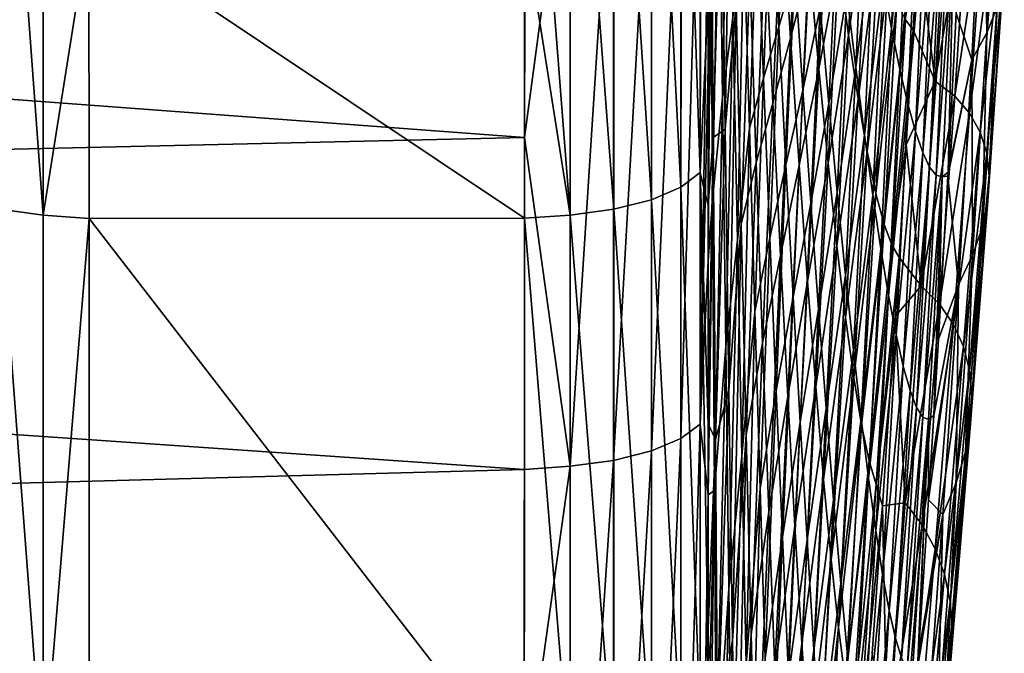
# Model space of a CAD drawing. Header units: metres. Extents: x -128 to 146, y -23 to 80.
# Tile 85 of 113: x 141.76 to 145.51, y -8.53 to -6.12. Entities that reach past the tile are written whole.
import ezdxf

# ---------------------------------------------------------------- set-up
doc = ezdxf.new("R2010")
doc.units = ezdxf.units.M
doc.layers.add('solid_509241_SW0001', color=7, linetype='CONTINUOUS')

msp = doc.modelspace()

# ---------------------------------------------------------------- linework, layer by layer
at = {"layer": 'solid_509241_SW0001'}
for points in [[(144.275162, -4.557717, -78.633774), (144.349167, -4.52015, -78.475853), (144.348129, -6.702394, -77.81765)], [(144.348129, -6.702394, -77.81765), (144.349167, -4.52015, -78.475853), (144.378662, -6.034151, -77.864029)], [(144.162537, -4.589699, -78.768387), (144.275162, -4.557717, -78.633774), (144.27449, -6.75818, -77.970268)], [(144.27449, -6.75818, -77.970268), (144.275162, -4.557717, -78.633774), (144.348129, -6.702394, -77.81765)], [(144.018585, -4.614018, -78.870934), (144.162537, -4.589699, -78.768387), (144.162155, -6.805737, -78.100456)], [(144.162155, -6.805737, -78.100456), (144.162537, -4.589699, -78.768387), (144.27449, -6.75818, -77.970268)], [(141.680786, -4.613736, -78.870644), (141.846634, -4.628851, -78.934631), (141.846649, -6.864189, -78.261658)], [(141.680939, -6.841564, -78.199539), (141.680786, -4.613736, -78.870644), (141.846649, -6.864189, -78.261658)], [(141.846649, -6.864189, -78.261658), (141.846634, -4.628851, -78.934631), (142.020386, -5.767063, -78.650414)], [(143.852661, -6.864544, -78.261711), (143.679626, -5.766415, -78.650604), (143.68042, -4.635886, -78.955261)], [(143.852661, -6.864544, -78.261711), (143.68042, -4.635886, -78.955261), (143.852661, -4.629095, -78.934753)], [(143.852661, -4.629095, -78.934753), (144.018585, -4.614018, -78.870934), (144.018433, -6.841977, -78.199753)], [(143.852661, -6.864544, -78.261711), (143.852661, -4.629095, -78.934753), (144.018433, -6.841977, -78.199753)], [(144.018433, -6.841977, -78.199753), (144.018585, -4.614018, -78.870934), (144.162155, -6.805737, -78.100456)], [(144.274277, -7.715122, 21.314451), (144.347946, -7.659813, 21.161533), (144.34903, -5.164608, 21.906147)], [(144.274994, -5.201832, 22.064268), (144.274277, -7.715122, 21.314451), (144.34903, -5.164608, 21.906147)], [(144.34903, -5.164608, 21.906147), (144.347946, -7.659813, 21.161533), (144.379272, -5.554326, 21.628904)], [(144.16188, -7.762271, 21.444881), (144.274277, -7.715122, 21.314451), (144.274994, -5.201832, 22.064268)], [(144.162277, -5.233521, 22.199026), (144.16188, -7.762271, 21.444881), (144.274994, -5.201832, 22.064268)], [(144.46434, -5.188384, -76.104645), (144.442429, -6.536731, -76.082695), (144.427673, -5.504173, -76.859726)], [(144.46434, -5.188384, -76.104645), (144.484116, -6.060229, -75.264511), (144.442429, -6.536731, -76.082695)], [(144.018051, -7.798193, 21.544344), (144.16188, -7.762271, 21.444881), (144.162277, -5.233521, 22.199026)], [(144.018204, -5.257614, 22.301655), (144.018051, -7.798193, 21.544344), (144.162277, -5.233521, 22.199026)], [(144.420197, -5.446071, 20.695765), (144.432571, -6.416849, 20.076418), (144.455063, -5.242867, 19.943699)], [(144.432571, -6.416849, 20.076418), (144.472504, -6.112024, 19.223696), (144.455063, -5.242867, 19.943699)], [(143.679413, -6.568477, 22.042122), (143.680252, -5.281326, 22.385433), (129.853088, -5.538712, 22.323143)], [(143.852142, -5.272543, 22.36548), (143.680252, -5.281326, 22.385433), (143.679413, -6.568477, 22.042122)], [(143.852142, -5.272543, 22.36548), (143.679413, -6.568477, 22.042122), (143.852158, -7.82055, 21.606369)], [(143.852142, -5.272543, 22.36548), (143.852158, -7.82055, 21.606369), (144.018204, -5.257614, 22.301655)], [(143.852158, -7.82055, 21.606369), (144.018051, -7.798193, 21.544344), (144.018204, -5.257614, 22.301655)], [(145.043701, -5.97474, 4.70016), (145.076416, -6.154571, 3.487348), (145.111694, -5.31182, 3.183988)], [(145.076416, -6.154571, 3.487348), (145.144684, -5.445695, 1.968334), (145.111694, -5.31182, 3.183988)], [(145.438919, -6.170441, -15.42115), (145.484528, -5.313806, -15.561392), (145.425446, -5.406533, -11.073367)], [(145.477829, -6.073153, -19.890648), (145.484528, -5.313806, -15.561392), (145.438919, -6.170441, -15.42115)], [(144.378662, -6.034151, -77.864029), (144.389038, -5.382559, -77.827515), (144.397598, -6.568968, -77.19548)], [(144.427673, -5.504173, -76.859726), (144.397598, -6.568968, -77.19548), (144.389038, -5.382559, -77.827515)], [(144.951508, -5.425565, -63.948784), (144.912659, -6.179736, -64.271484), (144.875473, -5.898609, -65.598656)], [(144.951508, -5.425565, -63.948784), (144.990173, -5.638029, -62.601871), (144.912659, -6.179736, -64.271484)], [(145.382202, -6.273897, -10.894394), (145.425446, -5.406533, -11.073367), (145.321976, -6.095117, -6.422192)], [(145.438919, -6.170441, -15.42115), (145.425446, -5.406533, -11.073367), (145.382202, -6.273897, -10.894394)], [(144.387589, -5.675288, 21.398518), (144.394928, -6.806575, 20.861803), (144.420197, -5.446071, 20.695765)], [(144.394928, -6.806575, 20.861803), (144.432571, -6.416849, 20.076418), (144.420197, -5.446071, 20.695765)], [(144.618393, -5.599796, 15.992693), (144.646561, -6.147459, 15.030798), (144.676727, -5.462416, 14.696959)], [(144.646561, -6.147459, 15.030798), (144.707901, -5.936367, 13.677938), (144.676727, -5.462416, 14.696959)], [(145.076416, -6.154571, 3.487348), (145.107925, -6.309975, 2.267641), (145.144684, -5.445695, 1.968334)], [(145.107925, -6.309975, 2.267641), (145.176361, -5.55778, 0.749534), (145.144684, -5.445695, 1.968334)], [(144.427673, -5.504173, -76.859726), (144.442429, -6.536731, -76.082695), (144.397598, -6.568968, -77.19548)], [(144.727127, -5.479085, -69.738449), (144.692062, -6.190593, -70.085518), (144.658936, -5.670331, -71.255341)], [(144.727127, -5.479085, -69.738449), (144.763641, -5.912128, -68.507507), (144.692062, -6.190593, -70.085518)], [(143.679413, -6.568477, 22.042122), (129.853088, -5.538712, 22.323143), (129.853088, -6.88491, 21.945341)], [(144.906281, -6.020831, 8.594975), (144.939987, -6.301893, 7.423451), (144.975006, -5.544415, 7.094951)], [(144.939987, -6.301893, 7.423451), (145.009872, -5.771091, 5.903534), (144.975006, -5.544415, 7.094951)], [(144.347946, -7.659813, 21.161533), (144.378845, -6.243063, 21.439791), (144.379272, -5.554326, 21.628904)], [(144.378845, -6.243063, 21.439791), (144.387589, -5.675288, 21.398518), (144.379272, -5.554326, 21.628904)], [(144.837173, -5.579792, -66.904625), (144.799408, -6.308722, -67.242882), (144.763641, -5.912128, -68.507507)], [(144.837173, -5.579792, -66.904625), (144.875473, -5.898609, -65.598656), (144.799408, -6.308722, -67.242882)], [(145.107925, -6.309975, 2.267641), (145.138184, -6.440521, 1.043551), (145.176361, -5.55778, 0.749534)], [(145.138184, -6.440521, 1.043551), (145.20668, -5.6479, -0.470124), (145.176361, -5.55778, 0.749534)], [(144.563995, -5.713643, 17.214931), (144.588715, -6.343127, 16.319578), (144.618393, -5.599796, 15.992693)], [(144.588715, -6.343127, 16.319578), (144.646561, -6.147459, 15.030798), (144.618393, -5.599796, 15.992693)], [(145.242126, -6.354897, -51.243168), (145.176529, -5.837297, -55.740585), (145.288513, -5.593208, -51.043354)], [(145.242126, -6.354897, -51.243168), (145.288513, -5.593208, -51.043354), (145.36676, -5.638175, -46.490364)], [(144.990173, -5.638029, -62.601871), (144.948578, -6.421479, -62.928242), (144.912659, -6.179736, -64.271484)], [(144.990173, -5.638029, -62.601871), (145.027328, -5.814034, -61.246578), (144.948578, -6.421479, -62.928242)], [(145.138184, -6.440521, 1.043551), (145.167145, -6.545966, -0.182472), (145.20668, -5.6479, -0.470124)], [(145.167145, -6.545966, -0.182472), (145.23558, -5.716055, -1.688383), (145.20668, -5.6479, -0.470124)], [(145.242126, -6.354897, -51.243168), (145.36676, -5.638175, -46.490364), (145.316467, -6.411489, -46.647552)], [(145.316467, -6.411489, -46.647552), (145.36676, -5.638175, -46.490364), (145.426682, -5.691382, -41.994049)], [(144.378387, -7.038751, 21.191301), (144.394928, -6.806575, 20.861803), (144.387589, -5.675288, 21.398518)], [(144.378845, -6.243063, 21.439791), (144.378387, -7.038751, 21.191301), (144.387589, -5.675288, 21.398518)], [(144.658936, -5.670331, -71.255341), (144.624329, -6.438654, -71.598816), (144.59523, -5.822412, -72.693855)], [(144.658936, -5.670331, -71.255341), (144.692062, -6.190593, -70.085518), (144.624329, -6.438654, -71.598816)], [(144.707901, -5.936367, 13.677938), (144.738632, -6.389053, 12.628294), (144.771515, -5.688522, 12.29109)], [(144.738632, -6.389053, 12.628294), (144.804749, -6.075264, 11.19642), (144.771515, -5.688522, 12.29109)], [(145.316467, -6.411489, -46.647552), (145.426682, -5.691382, -41.994049), (145.373398, -6.476017, -42.106426)], [(145.373398, -6.476017, -42.106426), (145.426682, -5.691382, -41.994049), (145.469223, -5.752717, -37.543884)], [(144.513901, -5.812403, 18.354553), (144.534775, -6.533161, 17.53569), (144.563995, -5.713643, 17.214931)], [(144.534775, -6.533161, 17.53569), (144.588715, -6.343127, 16.319578), (144.563995, -5.713643, 17.214931)], [(144.804749, -6.075264, 11.19642), (144.837372, -6.439273, 10.076836), (144.87175, -5.716354, 9.747849)], [(144.837372, -6.439273, 10.076836), (144.906281, -6.020831, 8.594975), (144.87175, -5.716354, 9.747849)], [(145.167145, -6.545966, -0.182472), (145.194748, -6.626248, -1.408008), (145.23558, -5.716055, -1.688383)], [(145.194748, -6.626248, -1.408008), (145.263046, -5.762424, -2.902952), (145.23558, -5.716055, -1.688383)], [(141.846649, -6.864189, -78.261658), (142.020386, -5.767063, -78.650414), (142.021072, -6.877345, -78.28035)], [(142.020386, -5.767063, -78.650414), (143.679626, -5.766415, -78.650604), (143.678925, -6.876539, -78.280647)], [(142.021072, -6.877345, -78.28035), (142.020386, -5.767063, -78.650414), (143.678925, -6.876539, -78.280647)], [(143.852661, -6.864544, -78.261711), (143.678925, -6.876539, -78.280647), (143.679626, -5.766415, -78.650604)], [(144.939987, -6.301893, 7.423451), (144.972794, -6.558308, 6.235703), (145.009872, -5.771091, 5.903534)], [(144.972794, -6.558308, 6.235703), (145.043701, -5.97474, 4.70016), (145.009872, -5.771091, 5.903534)], [(145.194748, -6.626248, -1.408008), (145.220978, -6.681499, -2.630584), (145.263046, -5.762424, -2.902952)], [(145.220978, -6.681499, -2.630584), (145.289047, -5.787355, -4.111451), (145.263046, -5.762424, -2.902952)], [(145.373398, -6.476017, -42.106426), (145.469223, -5.752717, -37.543884), (145.413788, -6.548375, -37.609657)], [(145.413788, -6.548375, -37.609657), (145.469223, -5.752717, -37.543884), (145.495255, -5.822005, -33.12603)], [(145.220978, -6.681499, -2.630584), (145.245789, -6.712028, -3.847609), (145.289047, -5.787355, -4.111451)], [(145.245789, -6.712028, -3.847609), (145.313583, -5.7913, -5.311582), (145.289047, -5.787355, -4.111451)], [(145.245789, -6.712028, -3.847609), (145.269211, -6.718261, -5.056572), (145.313583, -5.7913, -5.311582)], [(145.269211, -6.718261, -5.056572), (145.291214, -6.70052, -6.255575), (145.313583, -5.7913, -5.311582)], [(145.313583, -5.7913, -5.311582), (145.291214, -6.70052, -6.255575), (145.321976, -6.095117, -6.422192)], [(144.472504, -6.112024, 19.223696), (144.489655, -6.959051, 18.450727), (144.513901, -5.812403, 18.354553)], [(144.489655, -6.959051, 18.450727), (144.534775, -6.533161, 17.53569), (144.513901, -5.812403, 18.354553)], [(144.59523, -5.822412, -72.693855), (144.561111, -6.664527, -73.037979), (144.536575, -5.941339, -74.04496)], [(144.59523, -5.822412, -72.693855), (144.624329, -6.438654, -71.598816), (144.561111, -6.664527, -73.037979)], [(145.027328, -5.814034, -61.246578), (144.983124, -6.622629, -61.574024), (144.948578, -6.421479, -62.928242)], [(145.027328, -5.814034, -61.246578), (145.062866, -5.953052, -59.887836), (144.983124, -6.622629, -61.574024)], [(145.176529, -5.837297, -55.740585), (145.158386, -6.159545, -55.845253), (145.128738, -6.120474, -57.180519)], [(145.242126, -6.354897, -51.243168), (145.158386, -6.159545, -55.845253), (145.176529, -5.837297, -55.740585)], [(145.413788, -6.548375, -37.609657), (145.495255, -5.822005, -33.12603), (145.438492, -6.628389, -33.143921)], [(145.438492, -6.628389, -33.143921), (145.495255, -5.822005, -33.12603), (145.505417, -5.898581, -28.723869)], [(144.763641, -5.912128, -68.507507), (144.724594, -6.673888, -68.874672), (144.692062, -6.190593, -70.085518)], [(144.763641, -5.912128, -68.507507), (144.799408, -6.308722, -67.242882), (144.724594, -6.673888, -68.874672)], [(144.875473, -5.898609, -65.598656), (144.834274, -6.666108, -65.949211), (144.799408, -6.308722, -67.242882)], [(144.875473, -5.898609, -65.598656), (144.912659, -6.179736, -64.271484), (144.834274, -6.666108, -65.949211)], [(145.438492, -6.628389, -33.143921), (145.505417, -5.898581, -28.723869), (145.44812, -6.715332, -28.693232)], [(145.44812, -6.715332, -28.693232), (145.505417, -5.898581, -28.723869), (145.499756, -5.982395, -24.318645)], [(144.536575, -5.941339, -74.04496), (144.503586, -6.899496, -74.359444), (144.484116, -6.060229, -75.264511)], [(144.536575, -5.941339, -74.04496), (144.561111, -6.664527, -73.037979), (144.503586, -6.899496, -74.359444)], [(144.646561, -6.147459, 15.030798), (144.674316, -6.673551, 14.034298), (144.707901, -5.936367, 13.677938)], [(144.674316, -6.673551, 14.034298), (144.738632, -6.389053, 12.628294), (144.707901, -5.936367, 13.677938)], [(145.062866, -5.953052, -59.887836), (145.016159, -6.782478, -60.213852), (144.983124, -6.622629, -61.574024)], [(145.062866, -5.953052, -59.887836), (145.096695, -6.055057, -58.530701), (145.016159, -6.782478, -60.213852)], [(144.972794, -6.558308, 6.235703), (145.004608, -6.789018, 5.034273), (145.043701, -5.97474, 4.70016)], [(145.004608, -6.789018, 5.034273), (145.076416, -6.154571, 3.487348), (145.043701, -5.97474, 4.70016)], [(145.442734, -6.809218, -24.239563), (145.499756, -5.982395, -24.318645), (145.477829, -6.073153, -19.890648)], [(145.44812, -6.715332, -28.693232), (145.499756, -5.982395, -24.318645), (145.442734, -6.809218, -24.239563)], [(144.348129, -6.702394, -77.81765), (144.378662, -6.034151, -77.864029), (144.378204, -6.828237, -77.58326)], [(144.378204, -6.828237, -77.58326), (144.378662, -6.034151, -77.864029), (144.397598, -6.568968, -77.19548)], [(144.837372, -6.439273, 10.076836), (144.869293, -6.778883, 8.934441), (144.906281, -6.020831, 8.594975)], [(144.869293, -6.778883, 8.934441), (144.939987, -6.301893, 7.423451), (144.906281, -6.020831, 8.594975)], [(144.484116, -6.060229, -75.264511), (144.456909, -7.531978, -75.227699), (144.442429, -6.536731, -76.082695)], [(144.484116, -6.060229, -75.264511), (144.503586, -6.899496, -74.359444), (144.456909, -7.531978, -75.227699)], [(145.096695, -6.055057, -58.530701), (145.047607, -6.900806, -58.852909), (145.016159, -6.782478, -60.213852)], [(145.096695, -6.055057, -58.530701), (145.128738, -6.120474, -57.180519), (145.047607, -6.900806, -58.852909)], [(144.738632, -6.389053, 12.628294), (144.768829, -6.818453, 11.549741), (144.804749, -6.075264, 11.19642)], [(144.768829, -6.818453, 11.549741), (144.837372, -6.439273, 10.076836), (144.804749, -6.075264, 11.19642)], [(145.382202, -6.273897, -10.894394), (145.321976, -6.095117, -6.422192), (145.291214, -6.70052, -6.255575)], [(145.42189, -6.909784, -19.763962), (145.477829, -6.073153, -19.890648), (145.438919, -6.170441, -15.42115)], [(145.442734, -6.809218, -24.239563), (145.477829, -6.073153, -19.890648), (145.42189, -6.909784, -19.763962)], [(144.432571, -6.416849, 20.076418), (144.444733, -7.36516, 19.399796), (144.472504, -6.112024, 19.223696)], [(144.444733, -7.36516, 19.399796), (144.489655, -6.959051, 18.450727), (144.472504, -6.112024, 19.223696)], [(145.128738, -6.120474, -57.180519), (145.077393, -6.977852, -57.496746), (145.047607, -6.900806, -58.852909)], [(145.128738, -6.120474, -57.180519), (145.158386, -6.159545, -55.845253), (145.077393, -6.977852, -57.496746)], [(144.588715, -6.343127, 16.319578), (144.613083, -6.950721, 15.385434), (144.646561, -6.147459, 15.030798)], [(144.613083, -6.950721, 15.385434), (144.674316, -6.673551, 14.034298), (144.646561, -6.147459, 15.030798)], [(144.912659, -6.179736, -64.271484), (144.868134, -6.981964, -64.631447), (144.834274, -6.666108, -65.949211)], [(144.912659, -6.179736, -64.271484), (144.948578, -6.421479, -62.928242), (144.868134, -6.981964, -64.631447)], [(145.004608, -6.789018, 5.034273), (145.035385, -6.993147, 3.821774), (145.076416, -6.154571, 3.487348)], [(145.035385, -6.993147, 3.821774), (145.107925, -6.309975, 2.267641), (145.076416, -6.154571, 3.487348)], [(145.158386, -6.159545, -55.845253), (145.132034, -6.597352, -55.997208), (145.077393, -6.977852, -57.496746)], [(145.242126, -6.354897, -51.243168), (145.132034, -6.597352, -55.997208), (145.158386, -6.159545, -55.845253)], [(145.384903, -7.016633, -15.248417), (145.438919, -6.170441, -15.42115), (145.382202, -6.273897, -10.894394)], [(145.42189, -6.909784, -19.763962), (145.438919, -6.170441, -15.42115), (145.384903, -7.016633, -15.248417)], [(144.692062, -6.190593, -70.085518), (144.652939, -7.017693, -70.455704), (144.624329, -6.438654, -71.598816)], [(144.692062, -6.190593, -70.085518), (144.724594, -6.673888, -68.874672), (144.652939, -7.017693, -70.455704)], [(144.347946, -7.659813, 21.161533), (144.378387, -7.038751, 21.191301), (144.378845, -6.243063, 21.439791)], [(145.382202, -6.273897, -10.894394), (145.291214, -6.70052, -6.255575), (145.290344, -6.716478, -6.250903)], [(145.330978, -7.129416, -10.677779), (145.382202, -6.273897, -10.894394), (145.290344, -6.716478, -6.250903)], [(145.384903, -7.016633, -15.248417), (145.382202, -6.273897, -10.894394), (145.330978, -7.129416, -10.677779)], [(144.799408, -6.308722, -67.242882), (144.756424, -7.116879, -67.626984), (144.724594, -6.673888, -68.874672)], [(144.799408, -6.308722, -67.242882), (144.834274, -6.666108, -65.949211), (144.756424, -7.116879, -67.626984)], [(144.869293, -6.778883, 8.934441), (144.900452, -7.092599, 7.771541), (144.939987, -6.301893, 7.423451)], [(144.900452, -7.092599, 7.771541), (144.972794, -6.558308, 6.235703), (144.939987, -6.301893, 7.423451)], [(145.035385, -6.993147, 3.821774), (145.065033, -7.169999, 2.600844), (145.107925, -6.309975, 2.267641)], [(145.065033, -7.169999, 2.600844), (145.138184, -6.440521, 1.043551), (145.107925, -6.309975, 2.267641)], [(144.534775, -6.533161, 17.53569), (144.555313, -7.231681, 16.673513), (144.588715, -6.343127, 16.319578)], [(144.555313, -7.231681, 16.673513), (144.613083, -6.950721, 15.385434), (144.588715, -6.343127, 16.319578)], [(145.188492, -7.133801, -51.477852), (145.132034, -6.597352, -55.997208), (145.242126, -6.354897, -51.243168)], [(145.188492, -7.133801, -51.477852), (145.242126, -6.354897, -51.243168), (145.316467, -6.411489, -46.647552)], [(144.674316, -6.673551, 14.034298), (144.701645, -7.17586, 13.004773), (144.738632, -6.389053, 12.628294)], [(144.701645, -7.17586, 13.004773), (144.768829, -6.818453, 11.549741), (144.738632, -6.389053, 12.628294)], [(144.394928, -6.806575, 20.861803), (144.4021, -7.912786, 20.257336), (144.432571, -6.416849, 20.076418)], [(144.4021, -7.912786, 20.257336), (144.444733, -7.36516, 19.399796), (144.432571, -6.416849, 20.076418)], [(144.624329, -6.438654, -71.598816), (144.585266, -7.350379, -71.975792), (144.561111, -6.664527, -73.037979)], [(144.624329, -6.438654, -71.598816), (144.652939, -7.017693, -70.455704), (144.585266, -7.350379, -71.975792)], [(144.768829, -6.818453, 11.549741), (144.798447, -7.222659, 10.444208), (144.837372, -6.439273, 10.076836)], [(144.798447, -7.222659, 10.444208), (144.869293, -6.778883, 8.934441), (144.837372, -6.439273, 10.076836)], [(144.948578, -6.421479, -62.928242), (144.900833, -7.254424, -63.294685), (144.868134, -6.981964, -64.631447)], [(144.948578, -6.421479, -62.928242), (144.983124, -6.622629, -61.574024), (144.900833, -7.254424, -63.294685)], [(145.065033, -7.169999, 2.600844), (145.093491, -7.319062, 1.37409), (145.138184, -6.440521, 1.043551)], [(145.093491, -7.319062, 1.37409), (145.167145, -6.545966, -0.182472), (145.138184, -6.440521, 1.043551)], [(145.188492, -7.133801, -51.477852), (145.316467, -6.411489, -46.647552), (145.258331, -7.20348, -46.835163)], [(145.258331, -7.20348, -46.835163), (145.316467, -6.411489, -46.647552), (145.373398, -6.476017, -42.106426)], [(145.258331, -7.20348, -46.835163), (145.373398, -6.476017, -42.106426), (145.311813, -7.280487, -42.242638)], [(145.311813, -7.280487, -42.242638), (145.373398, -6.476017, -42.106426), (145.413788, -6.548375, -37.609657)], [(144.442429, -6.536731, -76.082695), (144.40596, -7.718743, -76.475769), (144.397598, -6.568968, -77.19548)], [(144.442429, -6.536731, -76.082695), (144.456909, -7.531978, -75.227699), (144.40596, -7.718743, -76.475769)], [(144.489655, -6.959051, 18.450727), (144.506516, -7.780908, 17.626223), (144.534775, -6.533161, 17.53569)], [(144.506516, -7.780908, 17.626223), (144.555313, -7.231681, 16.673513), (144.534775, -6.533161, 17.53569)], [(144.900452, -7.092599, 7.771541), (144.930756, -7.379105, 6.590611), (144.972794, -6.558308, 6.235703)], [(144.930756, -7.379105, 6.590611), (145.004608, -6.789018, 5.034273), (144.972794, -6.558308, 6.235703)], [(145.093491, -7.319062, 1.37409), (145.120743, -7.440009, 0.144059), (145.167145, -6.545966, -0.182472)], [(145.120743, -7.440009, 0.144059), (145.194748, -6.626248, -1.408008), (145.167145, -6.545966, -0.182472)], [(145.311813, -7.280487, -42.242638), (145.413788, -6.548375, -37.609657), (145.349762, -7.364721, -37.690926)], [(145.349762, -7.364721, -37.690926), (145.413788, -6.548375, -37.609657), (145.438492, -6.628389, -33.143921)], [(143.67868, -7.833568, 21.624874), (143.679413, -6.568477, 22.042122), (129.853088, -6.88491, 21.945341)], [(143.852158, -7.82055, 21.606369), (143.679413, -6.568477, 22.042122), (143.67868, -7.833568, 21.624874)], [(144.377762, -7.658563, -77.24707), (144.397598, -6.568968, -77.19548), (144.40596, -7.718743, -76.475769)], [(144.377762, -7.658563, -77.24707), (144.378204, -6.828237, -77.58326), (144.397598, -6.568968, -77.19548)], [(144.983124, -6.622629, -61.574024), (144.932266, -7.48209, -61.944019), (144.900833, -7.254424, -63.294685)], [(144.983124, -6.622629, -61.574024), (145.016159, -6.782478, -60.213852), (144.932266, -7.48209, -61.944019)], [(145.132034, -6.597352, -55.997208), (145.104691, -7.02644, -56.154942), (145.077393, -6.977852, -57.496746)], [(145.188492, -7.133801, -51.477852), (145.104691, -7.02644, -56.154942), (145.132034, -6.597352, -55.997208)], [(145.120743, -7.440009, 0.144059), (145.146713, -7.532706, -1.086717), (145.194748, -6.626248, -1.408008)], [(145.146713, -7.532706, -1.086717), (145.220978, -6.681499, -2.630584), (145.194748, -6.626248, -1.408008)], [(145.349762, -7.364721, -37.690926), (145.438492, -6.628389, -33.143921), (145.372971, -7.456021, -33.167732)], [(145.372971, -7.456021, -33.167732), (145.438492, -6.628389, -33.143921), (145.44812, -6.715332, -28.693232)], [(144.561111, -6.664527, -73.037979), (144.52272, -7.70138, -73.392075), (144.503586, -6.899496, -74.359444)], [(144.561111, -6.664527, -73.037979), (144.585266, -7.350379, -71.975792), (144.52272, -7.70138, -73.392075)], [(144.834274, -6.666108, -65.949211), (144.787445, -7.516649, -66.347069), (144.756424, -7.116879, -67.626984)], [(144.834274, -6.666108, -65.949211), (144.868134, -6.981964, -64.631447), (144.787445, -7.516649, -66.347069)], [(144.27449, -6.75818, -77.970268), (144.348129, -6.702394, -77.81765), (144.347382, -8.793021, -76.909622)], [(144.347382, -8.793021, -76.909622), (144.348129, -6.702394, -77.81765), (144.37738, -8.473187, -76.872337)], [(144.348129, -6.702394, -77.81765), (144.378204, -6.828237, -77.58326), (144.377762, -7.658563, -77.24707)], [(144.348129, -6.702394, -77.81765), (144.377762, -7.658563, -77.24707), (144.37738, -8.473187, -76.872337)], [(144.613083, -6.950721, 15.385434), (144.637054, -7.534041, 14.413988), (144.674316, -6.673551, 14.034298)], [(144.637054, -7.534041, 14.413988), (144.701645, -7.17586, 13.004773), (144.674316, -6.673551, 14.034298)], [(144.724594, -6.673888, -68.874672), (144.681, -7.555668, -69.268211), (144.652939, -7.017693, -70.455704)], [(144.724594, -6.673888, -68.874672), (144.756424, -7.116879, -67.626984), (144.681, -7.555668, -69.268211)], [(145.146713, -7.532706, -1.086717), (145.171387, -7.597208, -2.315635), (145.220978, -6.681499, -2.630584)], [(145.171387, -7.597208, -2.315635), (145.245789, -6.712028, -3.847609), (145.220978, -6.681499, -2.630584)], [(145.269211, -6.718261, -5.056572), (145.290344, -6.716478, -6.250903), (145.291214, -6.70052, -6.255575)], [(145.171387, -7.597208, -2.315635), (145.194733, -7.633765, -3.539948), (145.245789, -6.712028, -3.847609)], [(145.194733, -7.633765, -3.539948), (145.269211, -6.718261, -5.056572), (145.245789, -6.712028, -3.847609)], [(145.194733, -7.633765, -3.539948), (145.216766, -7.642745, -4.756975), (145.269211, -6.718261, -5.056572)], [(145.216766, -7.642745, -4.756975), (145.237274, -7.627836, -5.963545), (145.269211, -6.718261, -5.056572)], [(145.269211, -6.718261, -5.056572), (145.237274, -7.627836, -5.963545), (145.254974, -7.336694, -6.059391)], [(145.330978, -7.129416, -10.677779), (145.290344, -6.716478, -6.250903), (145.254974, -7.336694, -6.059391)], [(145.269211, -6.718261, -5.056572), (145.254974, -7.336694, -6.059391), (145.290344, -6.716478, -6.250903)], [(145.372971, -7.456021, -33.167732), (145.44812, -6.715332, -28.693232), (145.382019, -7.553583, -28.658342)], [(145.382019, -7.553583, -28.658342), (145.44812, -6.715332, -28.693232), (145.442734, -6.809218, -24.239563)], [(144.162155, -6.805737, -78.100456), (144.27449, -6.75818, -77.970268), (144.273987, -8.866316, -77.054779)], [(144.273987, -8.866316, -77.054779), (144.27449, -6.75818, -77.970268), (144.347382, -8.793021, -76.909622)], [(144.798447, -7.222659, 10.444208), (144.827423, -7.599917, 9.313848), (144.869293, -6.778883, 8.934441)], [(144.827423, -7.599917, 9.313848), (144.900452, -7.092599, 7.771541), (144.869293, -6.778883, 8.934441)], [(145.016159, -6.782478, -60.213852), (144.962357, -7.664044, -60.584473), (144.932266, -7.48209, -61.944019)], [(145.016159, -6.782478, -60.213852), (145.047607, -6.900806, -58.852909), (144.962357, -7.664044, -60.584473)], [(144.018433, -6.841977, -78.199753), (144.162155, -6.805737, -78.100456), (144.16188, -8.92885, -77.178665)], [(144.16188, -8.92885, -77.178665), (144.162155, -6.805737, -78.100456), (144.273987, -8.866316, -77.054779)], [(144.377899, -7.929492, 20.873762), (144.4021, -7.912786, 20.257336), (144.394928, -6.806575, 20.861803)], [(144.378387, -7.038751, 21.191301), (144.377899, -7.929492, 20.873762), (144.394928, -6.806575, 20.861803)], [(144.701645, -7.17586, 13.004773), (144.72847, -7.652262, 11.944009), (144.768829, -6.818453, 11.549741)], [(144.72847, -7.652262, 11.944009), (144.798447, -7.222659, 10.444208), (144.768829, -6.818453, 11.549741)], [(144.930756, -7.379105, 6.590611), (144.960159, -7.637258, 5.394241), (145.004608, -6.789018, 5.034273)], [(144.960159, -7.637258, 5.394241), (145.035385, -6.993147, 3.821774), (145.004608, -6.789018, 5.034273)], [(145.376923, -7.657512, -24.146166), (145.442734, -6.809218, -24.239563), (145.42189, -6.909784, -19.763962)], [(145.382019, -7.553583, -28.658342), (145.442734, -6.809218, -24.239563), (145.376923, -7.657512, -24.146166)], [(141.680939, -6.841564, -78.199539), (141.846649, -6.864189, -78.261658), (141.846649, -9.005898, -77.33239)], [(141.681046, -8.976029, -77.273125), (141.680939, -6.841564, -78.199539), (141.846649, -9.005898, -77.33239)], [(143.852661, -6.864544, -78.261711), (144.018433, -6.841977, -78.199753), (144.018326, -8.976563, -77.273239)], [(144.018326, -8.976563, -77.273239), (144.018433, -6.841977, -78.199753), (144.16188, -8.92885, -77.178665)], [(143.67868, -7.833568, 21.624874), (129.853088, -6.88491, 21.945341), (129.853088, -8.205665, 21.486439)], [(141.846649, -9.005898, -77.33239), (141.846649, -6.864189, -78.261658), (142.021072, -6.877345, -78.28035)], [(141.846649, -9.005898, -77.33239), (142.021072, -6.877345, -78.28035), (142.022141, -9.020879, -77.349869)], [(142.021072, -6.877345, -78.28035), (143.678925, -6.876539, -78.280647), (143.677856, -9.019802, -77.350418)], [(142.022141, -9.020879, -77.349869), (142.021072, -6.877345, -78.28035), (143.677856, -9.019802, -77.350418)], [(143.852661, -9.006356, -77.332359), (143.677856, -9.019802, -77.350418), (143.678925, -6.876539, -78.280647)], [(143.852661, -9.006356, -77.332359), (143.678925, -6.876539, -78.280647), (143.852661, -6.864544, -78.261711)], [(143.852661, -9.006356, -77.332359), (143.852661, -6.864544, -78.261711), (144.018326, -8.976563, -77.273239)], [(144.503586, -6.899496, -74.359444), (144.471069, -8.484111, -74.297798), (144.456909, -7.531978, -75.227699)], [(144.503586, -6.899496, -74.359444), (144.52272, -7.70138, -73.392075), (144.471069, -8.484111, -74.297798)], [(145.047607, -6.900806, -58.852909), (144.991013, -7.799843, -59.221287), (144.962357, -7.664044, -60.584473)], [(145.047607, -6.900806, -58.852909), (145.077393, -6.977852, -57.496746), (144.991013, -7.799843, -59.221287)], [(145.3573, -7.767598, -19.613749), (145.42189, -6.909784, -19.763962), (145.384903, -7.016633, -15.248417)], [(145.376923, -7.657512, -24.146166), (145.42189, -6.909784, -19.763962), (145.3573, -7.767598, -19.613749)], [(144.444733, -7.36516, 19.399796), (144.45665, -8.287853, 18.667311), (144.489655, -6.959051, 18.450727)], [(144.45665, -8.287853, 18.667311), (144.506516, -7.780908, 17.626223), (144.489655, -6.959051, 18.450727)], [(144.555313, -7.231681, 16.673513), (144.575531, -7.905408, 15.769451), (144.613083, -6.950721, 15.385434)], [(144.575531, -7.905408, 15.769451), (144.637054, -7.534041, 14.413988), (144.613083, -6.950721, 15.385434)], [(144.868134, -6.981964, -64.631447), (144.81752, -7.870702, -65.039856), (144.787445, -7.516649, -66.347069)], [(144.868134, -6.981964, -64.631447), (144.900833, -7.254424, -63.294685), (144.81752, -7.870702, -65.039856)], [(144.960159, -7.637258, 5.394241), (144.988586, -7.866097, 4.185091), (145.035385, -6.993147, 3.821774)], [(144.988586, -7.866097, 4.185091), (145.065033, -7.169999, 2.600844), (145.035385, -6.993147, 3.821774)], [(145.077393, -6.977852, -57.496746), (145.018173, -7.889489, -57.860134), (144.991013, -7.799843, -59.221287)], [(145.077393, -6.977852, -57.496746), (145.104691, -7.02644, -56.154942), (145.018173, -7.889489, -57.860134)], [(144.347946, -7.659813, 21.161533), (144.377899, -7.929492, 20.873762), (144.378387, -7.038751, 21.191301)], [(144.652939, -7.017693, -70.455704), (144.608963, -7.994574, -70.86174), (144.585266, -7.350379, -71.975792)], [(144.652939, -7.017693, -70.455704), (144.681, -7.555668, -69.268211), (144.608963, -7.994574, -70.86174)], [(145.104691, -7.02644, -56.154942), (145.089981, -7.250126, -56.239807), (145.018173, -7.889489, -57.860134)], [(145.188492, -7.133801, -51.477852), (145.089981, -7.250126, -56.239807), (145.104691, -7.02644, -56.154942)], [(145.32251, -7.883476, -15.044501), (145.384903, -7.016633, -15.248417), (145.330978, -7.129416, -10.677779)], [(145.3573, -7.767598, -19.613749), (145.384903, -7.016633, -15.248417), (145.32251, -7.883476, -15.044501)], [(144.756424, -7.116879, -67.626984), (144.70842, -8.049098, -68.04055), (144.681, -7.555668, -69.268211)], [(144.756424, -7.116879, -67.626984), (144.787445, -7.516649, -66.347069), (144.70842, -8.049098, -68.04055)], [(144.827423, -7.599917, 9.313848), (144.855667, -7.948648, 8.161011), (144.900452, -7.092599, 7.771541)], [(144.855667, -7.948648, 8.161011), (144.930756, -7.379105, 6.590611), (144.900452, -7.092599, 7.771541)], [(145.127655, -7.959443, -51.746189), (145.089981, -7.250126, -56.239807), (145.188492, -7.133801, -51.477852)], [(145.127655, -7.959443, -51.746189), (145.188492, -7.133801, -51.477852), (145.258331, -7.20348, -46.835163)], [(145.330978, -7.129416, -10.677779), (145.237274, -7.627836, -5.963545), (145.217148, -7.948, -5.854576)], [(145.27182, -8.004822, -10.424477), (145.330978, -7.129416, -10.677779), (145.217148, -7.948, -5.854576)], [(145.330978, -7.129416, -10.677779), (145.254974, -7.336694, -6.059391), (145.237274, -7.627836, -5.963545)], [(145.32251, -7.883476, -15.044501), (145.330978, -7.129416, -10.677779), (145.27182, -8.004822, -10.424477)], [(144.637054, -7.534041, 14.413988), (144.660614, -8.090761, 13.406919), (144.701645, -7.17586, 13.004773)], [(144.660614, -8.090761, 13.406919), (144.72847, -7.652262, 11.944009), (144.701645, -7.17586, 13.004773)], [(144.988586, -7.866097, 4.185091), (145.015976, -8.064842, 2.965842), (145.065033, -7.169999, 2.600844)], [(145.015976, -8.064842, 2.965842), (145.093491, -7.319062, 1.37409), (145.065033, -7.169999, 2.600844)], [(144.506516, -7.780908, 17.626223), (144.523056, -8.574542, 16.75181), (144.555313, -7.231681, 16.673513)], [(144.523056, -8.574542, 16.75181), (144.575531, -7.905408, 15.769451), (144.555313, -7.231681, 16.673513)], [(144.72847, -7.652262, 11.944009), (144.754745, -8.100751, 10.854004), (144.798447, -7.222659, 10.444208)], [(144.754745, -8.100751, 10.854004), (144.827423, -7.599917, 9.313848), (144.798447, -7.222659, 10.444208)], [(145.127655, -7.959443, -51.746189), (145.258331, -7.20348, -46.835163), (145.192368, -8.043798, -47.051357)], [(145.192368, -8.043798, -47.051357), (145.258331, -7.20348, -46.835163), (145.311813, -7.280487, -42.242638)], [(144.900833, -7.254424, -63.294685), (144.846588, -8.176984, -63.710392), (144.81752, -7.870702, -65.039856)], [(144.900833, -7.254424, -63.294685), (144.932266, -7.48209, -61.944019), (144.846588, -8.176984, -63.710392)], [(145.089981, -7.250126, -56.239807), (145.04126, -7.970709, -56.520889), (145.018173, -7.889489, -57.860134)], [(145.127655, -7.959443, -51.746189), (145.04126, -7.970709, -56.520889), (145.089981, -7.250126, -56.239807)], [(145.192368, -8.043798, -47.051357), (145.311813, -7.280487, -42.242638), (145.241974, -8.134644, -42.400749)], [(145.241974, -8.134644, -42.400749), (145.311813, -7.280487, -42.242638), (145.349762, -7.364721, -37.690926)], [(145.015976, -8.064842, 2.965842), (145.042282, -8.232892, 1.739151), (145.093491, -7.319062, 1.37409)], [(145.042282, -8.232892, 1.739151), (145.120743, -7.440009, 0.144059), (145.093491, -7.319062, 1.37409)], [(144.4021, -7.912786, 20.257336), (144.409119, -8.99015, 19.586739), (144.444733, -7.36516, 19.399796)], [(144.409119, -8.99015, 19.586739), (144.45665, -8.287853, 18.667311), (144.444733, -7.36516, 19.399796)], [(144.585266, -7.350379, -71.975792), (144.541473, -8.461183, -72.365479), (144.52272, -7.70138, -73.392075)], [(144.585266, -7.350379, -71.975792), (144.608963, -7.994574, -70.86174), (144.541473, -8.461183, -72.365479)], [(144.855667, -7.948648, 8.161011), (144.883163, -8.267447, 6.988206), (144.930756, -7.379105, 6.590611)], [(144.883163, -8.267447, 6.988206), (144.960159, -7.637258, 5.394241), (144.930756, -7.379105, 6.590611)], [(145.241974, -8.134644, -42.400749), (145.349762, -7.364721, -37.690926), (145.277191, -8.231887, -37.786091)], [(145.277191, -8.231887, -37.786091), (145.349762, -7.364721, -37.690926), (145.372971, -7.456021, -33.167732)], [(145.042282, -8.232892, 1.739151), (145.067459, -8.369832, 0.507618), (145.120743, -7.440009, 0.144059)], [(145.067459, -8.369832, 0.507618), (145.146713, -7.532706, -1.086717), (145.120743, -7.440009, 0.144059)], [(145.277191, -8.231887, -37.786091), (145.372971, -7.456021, -33.167732), (145.298721, -8.335385, -33.196526)], [(145.298721, -8.335385, -33.196526), (145.372971, -7.456021, -33.167732), (145.382019, -7.553583, -28.658342)], [(144.932266, -7.48209, -61.944019), (144.874542, -8.433885, -62.363724), (144.846588, -8.176984, -63.710392)], [(144.932266, -7.48209, -61.944019), (144.962357, -7.664044, -60.584473), (144.874542, -8.433885, -62.363724)], [(144.456909, -7.531978, -75.227699), (144.414124, -8.825653, -75.67131), (144.40596, -7.718743, -76.475769)], [(144.456909, -7.531978, -75.227699), (144.471069, -8.484111, -74.297798), (144.414124, -8.825653, -75.67131)], [(144.787445, -7.516649, -66.347069), (144.735107, -8.494903, -66.777321), (144.70842, -8.049098, -68.04055)], [(144.787445, -7.516649, -66.347069), (144.81752, -7.870702, -65.039856), (144.735107, -8.494903, -66.777321)], [(145.067459, -8.369832, 0.507618), (145.091461, -8.475435, -0.726157), (145.146713, -7.532706, -1.086717)], [(145.091461, -8.475435, -0.726157), (145.171387, -7.597208, -2.315635), (145.146713, -7.532706, -1.086717)], [(144.575531, -7.905408, 15.769451), (144.595383, -8.55182, 14.825115), (144.637054, -7.534041, 14.413988)], [(144.595383, -8.55182, 14.825115), (144.660614, -8.090761, 13.406919), (144.637054, -7.534041, 14.413988)], [(144.681, -7.555668, -69.268211), (144.632141, -8.593088, -69.699623), (144.608963, -7.994574, -70.86174)], [(144.681, -7.555668, -69.268211), (144.70842, -8.049098, -68.04055), (144.632141, -8.593088, -69.699623)], [(145.298721, -8.335385, -33.196526), (145.382019, -7.553583, -28.658342), (145.307083, -8.444235, -28.619062)], [(145.307083, -8.444235, -28.619062), (145.382019, -7.553583, -28.658342), (145.376923, -7.657512, -24.146166)], [(144.754745, -8.100751, 10.854004), (144.780441, -8.519479, 9.736965), (144.827423, -7.599917, 9.313848)], [(144.780441, -8.519479, 9.736965), (144.855667, -7.948648, 8.161011), (144.827423, -7.599917, 9.313848)], [(145.091461, -8.475435, -0.726157), (145.114288, -8.549669, -1.959481), (145.171387, -7.597208, -2.315635)], [(145.114288, -8.549669, -1.959481), (145.194733, -7.633765, -3.539948), (145.171387, -7.597208, -2.315635)], [(144.883163, -8.267447, 6.988206), (144.909805, -8.555084, 5.798054), (144.960159, -7.637258, 5.394241)], [(144.909805, -8.555084, 5.798054), (144.988586, -7.866097, 4.185091), (144.960159, -7.637258, 5.394241)], [(145.114288, -8.549669, -1.959481), (145.135895, -8.592698, -3.189484), (145.194733, -7.633765, -3.539948)], [(145.135895, -8.592698, -3.189484), (145.216766, -7.642745, -4.756975), (145.194733, -7.633765, -3.539948)], [(145.135895, -8.592698, -3.189484), (145.156281, -8.604817, -4.41335), (145.216766, -7.642745, -4.756975)], [(145.156281, -8.604817, -4.41335), (145.175262, -8.589361, -5.627816), (145.216766, -7.642745, -4.756975)], [(145.216766, -7.642745, -4.756975), (145.175262, -8.589361, -5.627816), (145.179062, -8.532229, -5.648368)], [(145.216766, -7.642745, -4.756975), (145.179062, -8.532229, -5.648368), (145.217148, -7.948, -5.854576)], [(145.216766, -7.642745, -4.756975), (145.217148, -7.948, -5.854576), (145.237274, -7.627836, -5.963545)], [(144.273743, -10.125125, 20.279671), (144.347122, -10.052457, 20.134058), (144.347946, -7.659813, 21.161533)], [(144.274277, -7.715122, 21.314451), (144.273743, -10.125125, 20.279671), (144.347946, -7.659813, 21.161533)], [(144.347946, -7.659813, 21.161533), (144.347122, -10.052457, 20.134058), (144.377899, -7.929492, 20.873762)], [(144.37738, -8.473187, -76.872337), (144.377762, -7.658563, -77.24707), (144.40596, -7.718743, -76.475769)], [(144.660614, -8.090761, 13.406919), (144.683701, -8.618645, 12.3661), (144.72847, -7.652262, 11.944009)], [(144.683701, -8.618645, 12.3661), (144.754745, -8.100751, 10.854004), (144.72847, -7.652262, 11.944009)], [(144.962357, -7.664044, -60.584473), (144.901291, -8.640251, -61.004864), (144.874542, -8.433885, -62.363724)], [(144.962357, -7.664044, -60.584473), (144.991013, -7.799843, -59.221287), (144.901291, -8.640251, -61.004864)], [(145.302322, -8.558661, -24.039091), (145.376923, -7.657512, -24.146166), (145.3573, -7.767598, -19.613749)], [(145.307083, -8.444235, -28.619062), (145.376923, -7.657512, -24.146166), (145.302322, -8.558661, -24.039091)], [(144.161575, -10.187124, 20.403946), (144.273743, -10.125125, 20.279671), (144.274277, -7.715122, 21.314451)], [(144.16188, -7.762271, 21.444881), (144.161575, -10.187124, 20.403946), (144.274277, -7.715122, 21.314451)], [(144.37738, -8.473187, -76.872337), (144.40596, -7.718743, -76.475769), (144.414124, -8.825653, -75.67131)], [(144.52272, -7.70138, -73.392075), (144.48494, -9.387429, -73.296501), (144.471069, -8.484111, -74.297798)], [(144.52272, -7.70138, -73.392075), (144.541473, -8.461183, -72.365479), (144.48494, -9.387429, -73.296501)], [(144.017929, -10.234422, 20.4988), (144.161575, -10.187124, 20.403946), (144.16188, -7.762271, 21.444881)], [(144.018051, -7.798193, 21.544344), (144.017929, -10.234422, 20.4988), (144.16188, -7.762271, 21.444881)], [(144.45665, -8.287853, 18.667311), (144.468323, -9.181765, 17.880569), (144.506516, -7.780908, 17.626223)], [(144.468323, -9.181765, 17.880569), (144.523056, -8.574542, 16.75181), (144.506516, -7.780908, 17.626223)], [(145.284058, -8.678531, -19.441204), (145.3573, -7.767598, -19.613749), (145.32251, -7.883476, -15.044501)], [(145.302322, -8.558661, -24.039091), (145.3573, -7.767598, -19.613749), (145.284058, -8.678531, -19.441204)], [(143.678055, -9.072354, 21.135099), (143.67868, -7.833568, 21.624874), (129.853088, -8.205665, 21.486439)], [(143.852158, -7.82055, 21.606369), (143.67868, -7.833568, 21.624874), (143.678055, -9.072354, 21.135099)], [(143.852158, -7.82055, 21.606369), (143.678055, -9.072354, 21.135099), (143.852142, -10.263942, 20.558067)], [(143.852142, -10.263942, 20.558067), (144.017929, -10.234422, 20.4988), (144.018051, -7.798193, 21.544344)], [(143.852158, -7.82055, 21.606369), (143.852142, -10.263942, 20.558067), (144.018051, -7.798193, 21.544344)], [(144.991013, -7.799843, -59.221287), (144.926804, -8.795384, -59.639091), (144.901291, -8.640251, -61.004864)], [(144.991013, -7.799843, -59.221287), (145.018173, -7.889489, -57.860134), (144.926804, -8.795384, -59.639091)], [(144.81752, -7.870702, -65.039856), (144.760986, -8.890416, -65.483406), (144.735107, -8.494903, -66.777321)], [(144.81752, -7.870702, -65.039856), (144.846588, -8.176984, -63.710392), (144.760986, -8.890416, -65.483406)], [(144.909805, -8.555084, 5.798054), (144.935562, -8.810509, 4.593241), (144.988586, -7.866097, 4.185091)], [(144.935562, -8.810509, 4.593241), (145.015976, -8.064842, 2.965842), (144.988586, -7.866097, 4.185091)], [(144.523056, -8.574542, 16.75181), (144.539276, -9.336929, 15.829317), (144.575531, -7.905408, 15.769451)], [(144.539276, -9.336929, 15.829317), (144.595383, -8.55182, 14.825115), (144.575531, -7.905408, 15.769451)], [(145.018173, -7.889489, -57.860134), (144.951019, -8.899023, -58.272205), (144.926804, -8.795384, -59.639091)], [(145.018173, -7.889489, -57.860134), (145.04126, -7.970709, -56.520889), (144.951019, -8.899023, -58.272205)], [(145.25174, -8.803517, -14.810772), (145.32251, -7.883476, -15.044501), (145.27182, -8.004822, -10.424477)], [(145.284058, -8.678531, -19.441204), (145.32251, -7.883476, -15.044501), (145.25174, -8.803517, -14.810772)], [(144.347122, -10.052457, 20.134058), (144.377457, -8.828998, 20.509068), (144.377899, -7.929492, 20.873762)], [(144.37706, -9.710042, 20.106501), (144.409119, -8.99015, 19.586739), (144.4021, -7.912786, 20.257336)], [(144.377457, -8.828998, 20.509068), (144.37706, -9.710042, 20.106501), (144.4021, -7.912786, 20.257336)], [(144.377899, -7.929492, 20.873762), (144.377457, -8.828998, 20.509068), (144.4021, -7.912786, 20.257336)], [(144.780441, -8.519479, 9.736965), (144.805466, -8.906772, 8.595288), (144.855667, -7.948648, 8.161011)], [(144.805466, -8.906772, 8.595288), (144.883163, -8.267447, 6.988206), (144.855667, -7.948648, 8.161011)], [(145.04126, -7.970709, -56.520889), (145.002594, -8.533277, -56.743931), (144.951019, -8.899023, -58.272205)], [(145.059647, -8.861866, -52.046936), (145.002594, -8.533277, -56.743931), (145.04126, -7.970709, -56.520889)], [(145.059647, -8.861866, -52.046936), (145.04126, -7.970709, -56.520889), (145.127655, -7.959443, -51.746189)], [(145.059647, -8.861866, -52.046936), (145.127655, -7.959443, -51.746189), (145.192368, -8.043798, -47.051357)], [(145.27182, -8.004822, -10.424477), (145.217148, -7.948, -5.854576), (145.179062, -8.532229, -5.648368)], [(144.608963, -7.994574, -70.86174), (144.559845, -9.174419, -71.283165), (144.541473, -8.461183, -72.365479)], [(144.608963, -7.994574, -70.86174), (144.632141, -8.593088, -69.699623), (144.559845, -9.174419, -71.283165)], [(145.27182, -8.004822, -10.424477), (145.179062, -8.532229, -5.648368), (145.175262, -8.589361, -5.627816)], [(145.204742, -8.933335, -10.135487), (145.27182, -8.004822, -10.424477), (145.175262, -8.589361, -5.627816)], [(145.25174, -8.803517, -14.810772), (145.27182, -8.004822, -10.424477), (145.204742, -8.933335, -10.135487)], [(144.70842, -8.049098, -68.04055), (144.65477, -9.142277, -68.493706), (144.632141, -8.593088, -69.699623)], [(144.70842, -8.049098, -68.04055), (144.735107, -8.494903, -66.777321), (144.65477, -9.142277, -68.493706)], [(145.059647, -8.861866, -52.046936), (145.192368, -8.043798, -47.051357), (145.118637, -8.962613, -47.29425)], [(145.118637, -8.962613, -47.29425), (145.192368, -8.043798, -47.051357), (145.241974, -8.134644, -42.400749)], [(144.595383, -8.55182, 14.825115), (144.614853, -9.168459, 13.842302), (144.660614, -8.090761, 13.406919)], [(144.614853, -9.168459, 13.842302), (144.683701, -8.618645, 12.3661), (144.660614, -8.090761, 13.406919)], [(144.935562, -8.810509, 4.593241), (144.960388, -9.032847, 3.376476), (145.015976, -8.064842, 2.965842)], [(144.960388, -9.032847, 3.376476), (145.042282, -8.232892, 1.739151), (145.015976, -8.064842, 2.965842)], [(144.683701, -8.618645, 12.3661), (144.706299, -9.115586, 11.29361), (144.754745, -8.100751, 10.854004)], [(144.706299, -9.115586, 11.29361), (144.780441, -8.519479, 9.736965), (144.754745, -8.100751, 10.854004)], [(145.118637, -8.962613, -47.29425), (145.241974, -8.134644, -42.400749), (145.163895, -9.068861, -42.578781)], [(145.163895, -9.068861, -42.578781), (145.241974, -8.134644, -42.400749), (145.277191, -8.231887, -37.786091)], [(143.678055, -9.072354, 21.135099), (129.853088, -8.205665, 21.486439), (129.853088, -9.496095, 20.948132)], [(144.846588, -8.176984, -63.710392), (144.785995, -9.233389, -64.163795), (144.760986, -8.890416, -65.483406)], [(144.846588, -8.176984, -63.710392), (144.874542, -8.433885, -62.363724), (144.785995, -9.233389, -64.163795)], [(144.960388, -9.032847, 3.376476), (144.984238, -9.221403, 2.150446), (145.042282, -8.232892, 1.739151)], [(144.984238, -9.221403, 2.150446), (145.067459, -8.369832, 0.507618), (145.042282, -8.232892, 1.739151)], [(145.163895, -9.068861, -42.578781), (145.277191, -8.231887, -37.786091), (145.19606, -9.18053, -37.893536)], [(145.19606, -9.18053, -37.893536), (145.277191, -8.231887, -37.786091), (145.298721, -8.335385, -33.196526)], [(144.805466, -8.906772, 8.595288), (144.829803, -9.261131, 7.431516), (144.883163, -8.267447, 6.988206)], [(144.829803, -9.261131, 7.431516), (144.909805, -8.555084, 5.798054), (144.883163, -8.267447, 6.988206)], [(144.409119, -8.99015, 19.586739), (144.415985, -10.034904, 18.851858), (144.45665, -8.287853, 18.667311)], [(144.415985, -10.034904, 18.851858), (144.468323, -9.181765, 17.880569), (144.45665, -8.287853, 18.667311)], [(145.19606, -9.18053, -37.893536), (145.298721, -8.335385, -33.196526), (145.215714, -9.297496, -33.229343)], [(145.215714, -9.297496, -33.229343), (145.298721, -8.335385, -33.196526), (145.307083, -8.444235, -28.619062)], [(144.984238, -9.221403, 2.150446), (145.007065, -9.37566, 0.917791), (145.067459, -8.369832, 0.507618)], [(145.007065, -9.37566, 0.917791), (145.091461, -8.475435, -0.726157), (145.067459, -8.369832, 0.507618)], [(144.541473, -8.461183, -72.365479), (144.498459, -10.236459, -72.227829), (144.48494, -9.387429, -73.296501)], [(144.541473, -8.461183, -72.365479), (144.559845, -9.174419, -71.283165), (144.498459, -10.236459, -72.227829)], [(144.874542, -8.433885, -62.363724), (144.810028, -9.521996, -62.823486), (144.785995, -9.233389, -64.163795)], [(144.874542, -8.433885, -62.363724), (144.901291, -8.640251, -61.004864), (144.810028, -9.521996, -62.823486)], [(145.215714, -9.297496, -33.229343), (145.307083, -8.444235, -28.619062), (145.223343, -9.418725, -28.575254)], [(145.223343, -9.418725, -28.575254), (145.307083, -8.444235, -28.619062), (145.302322, -8.558661, -24.039091)], [(144.347382, -8.793021, -76.909622), (144.37738, -8.473187, -76.872337), (144.377045, -9.270291, -76.459969)], [(144.377045, -9.270291, -76.459969), (144.37738, -8.473187, -76.872337), (144.414124, -8.825653, -75.67131)], [(144.471069, -8.484111, -74.297798), (144.422104, -9.883491, -74.78553), (144.414124, -8.825653, -75.67131)], [(144.471069, -8.484111, -74.297798), (144.48494, -9.387429, -73.296501), (144.422104, -9.883491, -74.78553)], [(144.735107, -8.494903, -66.777321), (144.676773, -9.638889, -67.248619), (144.65477, -9.142277, -68.493706)], [(144.735107, -8.494903, -66.777321), (144.760986, -8.890416, -65.483406), (144.676773, -9.638889, -67.248619)], [(145.007065, -9.37566, 0.917791), (145.028839, -9.495288, -0.318838), (145.091461, -8.475435, -0.726157)], [(145.028839, -9.495288, -0.318838), (145.114288, -8.549669, -1.959481), (145.091461, -8.475435, -0.726157)], [(144.706299, -9.115586, 11.29361), (144.728363, -9.579639, 10.19172), (144.780441, -8.519479, 9.736965)], [(144.728363, -9.579639, 10.19172), (144.805466, -8.906772, 8.595288), (144.780441, -8.519479, 9.736965)]]:
    msp.add_3dface(points, dxfattribs=at)

doc.saveas('drawing.dxf')
